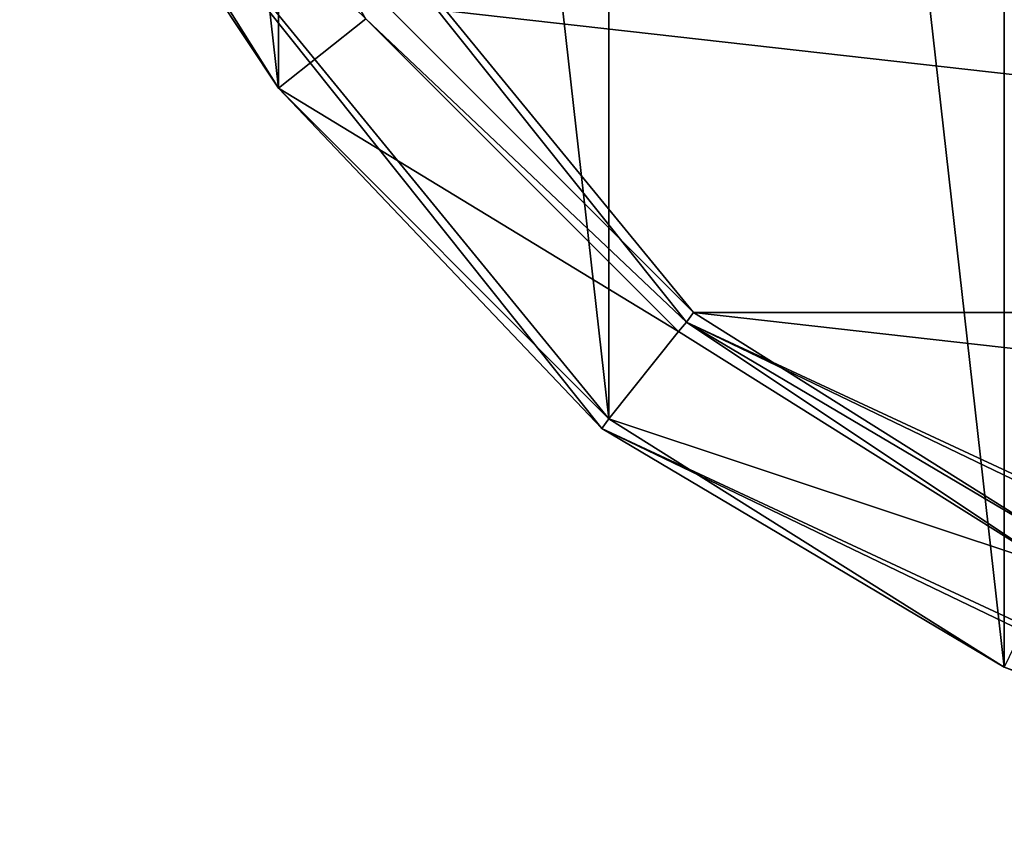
# Model space of a CAD drawing. Header units: millimetres. Extents: x -155 to 35, y -48 to 35.
# Tile 1 of 256: x -151 to -135, y -34 to -20. Entities that reach past the tile are written whole.
import ezdxf

# ---------------------------------------------------------------- set-up
doc = ezdxf.new("R2010")
doc.units = ezdxf.units.MM
doc.header["$LTSCALE"] = 65.185185
for name, color, linetype in [('2537', 7, 'CONTINUOUS'), ('2538', 7, 'CONTINUOUS'), ('2550', 7, 'CONTINUOUS'), ('2551', 7, 'CONTINUOUS'), ('2552', 7, 'CONTINUOUS'), ('2567', 7, 'CONTINUOUS'), ('2569', 7, 'CONTINUOUS'), ('2572', 7, 'CONTINUOUS'), ('2574', 7, 'CONTINUOUS')]:
    doc.layers.add(name, color=color, linetype=linetype)

msp = doc.modelspace()

# ---------------------------------------------------------------- linework, layer by layer
at = {"layer": '2537', "linetype": 'CONTINUOUS'}
for points in [[(-141.547, 27.008), (-134.995, -31.126), (-134.995, 31.126), (-141.547, 27.008)], [(-134.995, -31.126), (-127.69, -33.683), (-134.995, 31.126), (-134.995, -31.126)], [(-147.018, 21.534), (-141.547, -27.008), (-141.547, 27.008), (-147.018, 21.534)], [(-141.547, -27.008), (-134.995, -31.126), (-141.547, 27.008), (-141.547, -27.008)], [(-151.134, 14.979), (-147.018, -21.534), (-147.018, 21.534), (-151.134, 14.979)], [(-147.018, -21.534), (-141.547, -27.008), (-147.018, 21.534), (-147.018, -21.534)], [(-151.134, -14.979), (-147.018, -21.534), (-151.134, 14.979), (-151.134, -14.979)]]:
    msp.add_3dface(points, dxfattribs=at)
at = {"layer": '2538', "linetype": 'CONTINUOUS'}
for points in [[(-140.144, -25.249, -2), (-145.259, -20.132, -2), (-99.856, -25.249, -2), (-140.144, -25.249, -2)], [(-99.856, -25.249, -2), (-145.259, -20.132, -2), (-94.741, -20.132, -2), (-99.856, -25.249, -2)], [(-134.018, -29.099, -2), (-140.144, -25.249, -2), (-105.982, -29.099, -2), (-134.018, -29.099, -2)], [(-105.982, -29.099, -2), (-140.144, -25.249, -2), (-99.856, -25.249, -2), (-105.982, -29.099, -2)]]:
    msp.add_3dface(points, dxfattribs=at)
at = {"layer": '2550', "linetype": 'CONTINUOUS'}
for points in [[(-151.309, -15.077, -6.8), (-141.666, -27.169, -6.8), (-151.309, -15.077, -0.2), (-151.309, -15.077, -6.8)], [(-151.309, -15.077, -0.2), (-141.666, -27.169, -6.8), (-141.666, -27.169, -0.2), (-151.309, -15.077, -0.2)], [(-141.666, -27.169, -6.8), (-127.733, -33.879, -6.8), (-141.666, -27.169, -0.2), (-141.666, -27.169, -6.8)], [(-141.666, -27.169, -0.2), (-127.733, -33.879, -6.8), (-127.733, -33.879, -0.2), (-141.666, -27.169, -0.2)]]:
    msp.add_3dface(points, dxfattribs=at)
at = {"layer": '2551', "linetype": 'CONTINUOUS'}
for points in [[(-147.018, -21.534, -7), (-151.134, -14.979, -7), (-145.572, -20.381, -7), (-147.018, -21.534, -7)], [(-140.393, -25.562, -7), (-147.018, -21.534, -7), (-145.572, -20.381, -7), (-140.393, -25.562, -7)], [(-141.547, -27.008, -7), (-147.018, -21.534, -7), (-140.393, -25.562, -7), (-141.547, -27.008, -7)], [(-134.192, -29.46, -7), (-141.547, -27.008, -7), (-140.393, -25.562, -7), (-134.192, -29.46, -7)], [(-134.995, -31.126, -7), (-141.547, -27.008, -7), (-134.192, -29.46, -7), (-134.995, -31.126, -7)]]:
    msp.add_3dface(points, dxfattribs=at)
at = {"layer": '2552', "linetype": 'CONTINUOUS'}
for points in [[(-140.263, -25.41, -6.8), (-149.281, -14.101, -6.8), (-140.263, -25.41, -2.2), (-140.263, -25.41, -6.8)], [(-140.263, -25.41, -2.2), (-149.281, -14.101, -6.8), (-149.281, -14.101, -2.2), (-140.263, -25.41, -2.2)], [(-127.232, -31.685, -6.8), (-140.263, -25.41, -6.8), (-127.232, -31.685, -2.2), (-127.232, -31.685, -6.8)], [(-127.232, -31.685, -2.2), (-140.263, -25.41, -6.8), (-140.263, -25.41, -2.2), (-127.232, -31.685, -2.2)]]:
    msp.add_3dface(points, dxfattribs=at)
at = {"layer": '2567', "linetype": 'CONTINUOUS'}
for points in [[(-147.018, -21.534), (-151.134, -14.979), (-151.309, -15.077, -0.2), (-147.018, -21.534)], [(-147.018, -21.534), (-151.309, -15.077, -0.2), (-141.666, -27.169, -0.2), (-147.018, -21.534)], [(-141.547, -27.008), (-147.018, -21.534), (-141.666, -27.169, -0.2), (-141.547, -27.008)], [(-134.995, -31.126), (-141.547, -27.008), (-141.666, -27.169, -0.2), (-134.995, -31.126)], [(-134.995, -31.126), (-141.666, -27.169, -0.2), (-127.733, -33.879, -0.2), (-134.995, -31.126)], [(-127.69, -33.683), (-134.995, -31.126), (-127.733, -33.879, -0.2), (-127.69, -33.683)]]:
    msp.add_3dface(points, dxfattribs=at)
at = {"layer": '2569', "linetype": 'CONTINUOUS'}
for points in [[(-151.309, -15.077, -6.8), (-151.134, -14.979, -7), (-147.018, -21.534, -7), (-151.309, -15.077, -6.8)], [(-141.666, -27.169, -6.8), (-151.309, -15.077, -6.8), (-141.547, -27.008, -7), (-141.666, -27.169, -6.8)], [(-151.309, -15.077, -6.8), (-147.018, -21.534, -7), (-141.547, -27.008, -7), (-151.309, -15.077, -6.8)], [(-141.666, -27.169, -6.8), (-141.547, -27.008, -7), (-134.995, -31.126, -7), (-141.666, -27.169, -6.8)], [(-127.733, -33.879, -6.8), (-141.666, -27.169, -6.8), (-127.69, -33.683, -7), (-127.733, -33.879, -6.8)], [(-141.666, -27.169, -6.8), (-134.995, -31.126, -7), (-127.69, -33.683, -7), (-141.666, -27.169, -6.8)]]:
    msp.add_3dface(points, dxfattribs=at)
at = {"layer": '2572', "linetype": 'CONTINUOUS'}
for points in [[(-145.572, -20.381, -7), (-149.281, -14.101, -6.8), (-140.263, -25.41, -6.8), (-145.572, -20.381, -7)], [(-140.393, -25.562, -7), (-145.572, -20.381, -7), (-140.263, -25.41, -6.8), (-140.393, -25.562, -7)], [(-134.192, -29.46, -7), (-140.393, -25.562, -7), (-140.263, -25.41, -6.8), (-134.192, -29.46, -7)], [(-134.192, -29.46, -7), (-140.263, -25.41, -6.8), (-127.232, -31.685, -6.8), (-134.192, -29.46, -7)]]:
    msp.add_3dface(points, dxfattribs=at)
at = {"layer": '2574', "linetype": 'CONTINUOUS'}
for points in [[(-145.259, -20.132, -2), (-140.144, -25.249, -2), (-149.281, -14.101, -2.2), (-145.259, -20.132, -2)], [(-140.144, -25.249, -2), (-140.263, -25.41, -2.2), (-149.281, -14.101, -2.2), (-140.144, -25.249, -2)], [(-140.144, -25.249, -2), (-134.018, -29.099, -2), (-140.263, -25.41, -2.2), (-140.144, -25.249, -2)], [(-134.018, -29.099, -2), (-127.19, -31.49, -2), (-140.263, -25.41, -2.2), (-134.018, -29.099, -2)], [(-127.19, -31.49, -2), (-127.232, -31.685, -2.2), (-140.263, -25.41, -2.2), (-127.19, -31.49, -2)]]:
    msp.add_3dface(points, dxfattribs=at)

doc.saveas('drawing.dxf')
